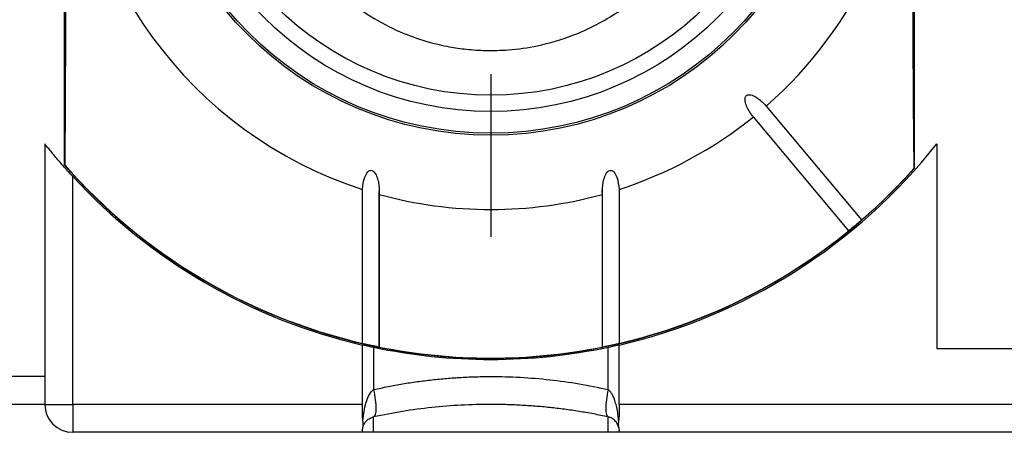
# Model space of a CAD drawing. Header units: millimetres. Extents: x 6 to 273, y 6 to 210.
# Tile 23 of 44: x 149.05 to 166.71, y 78.59 to 85.98. Entities that reach past the tile are written whole.
import ezdxf

# ---------------------------------------------------------------- set-up
doc = ezdxf.new("R2010")
doc.units = ezdxf.units.MM
doc.linetypes.add('SLD-Center', pattern=[19.05, 15.24, -1.27, 1.27, -1.27])
doc.layers.add('CENTER', color=40, linetype='SLD-Center')

# ---------------------------------------------------------------- blocks, each defined once
blk = doc.blocks.new('SW_CENTERMARKSYMBOL_5')
at = {"layer": 'CENTER', "color": 0}
for p, q in [((0, 5.08), (0, 7.9985)), ((0, 0), (0, 2.54)), ((-5.08, 0), (-7.9985, 0)), ((0, 0), (-2.54, 0)), ((0, 0), (0, -2.54)), ((0, 0), (2.54, 0)), ((5.08, 0), (7.9985, 0)), ((0, -5.08), (0, -7.9985))]:
    blk.add_line(p, q, dxfattribs=at)

msp = doc.modelspace()

# ---------------------------------------------------------------- linework, layer by layer
for p, q in [((149.848, 96.795), (149.848, 83.377)), ((165.098, 83.321), (165.098, 96.851)), ((162.437, 84.433), (164.149, 82.392)), ((163.92, 82.199), (162.207, 84.24)), ((149.498, 83.758), (149.498, 79.586)), ((165.498, 83.758), (165.498, 80.086)), ((149.857, 83.374), (149.848, 83.377)), ((165.098, 83.321), (165.089, 83.317)), ((149.998, 79.086), (149.998, 83.173)), ((155.199, 80.179), (155.199, 82.94)), ((155.497, 82.851), (155.497, 80.114)), ((155.498, 80.099), (155.498, 82.91)), ((159.498, 82.978), (159.498, 80.102)), ((159.499, 80.114), (159.499, 82.851)), ((159.797, 82.94), (159.797, 80.179)), ((155.198, 79.086), (155.198, 80.149)), ((155.395, 80.105), (155.395, 79.351)), ((159.6, 79.351), (159.6, 80.105)), ((159.798, 79.086), (159.798, 80.149)), ((165.498, 80.086), (173.098, 80.086)), ((149.498, 79.586), (148.598, 79.586)), ((149.498, 79.586), (149.498, 79.086)), ((149.498, 79.086), (148.598, 79.086)), ((149.498, 79.086), (149.998, 79.086)), ((149.998, 79.086), (149.998, 78.586)), ((155.198, 79.086), (149.998, 79.086)), ((155.198, 78.91), (155.198, 79.086)), ((173.098, 79.086), (159.798, 79.086)), ((159.798, 79.086), (159.798, 78.91)), ((155.395, 78.586), (155.395, 78.862)), ((159.6, 78.586), (159.6, 78.862)), ((155.198, 78.586), (155.198, 78.618)), ((159.798, 78.586), (159.798, 78.618)), ((155.198, 78.586), (149.998, 78.586)), ((155.395, 78.586), (155.198, 78.586)), ((159.6, 78.586), (155.395, 78.586)), ((159.798, 78.586), (159.6, 78.586)), ((173.098, 78.586), (159.798, 78.586))]:
    msp.add_line(p, q)
at = {"flags": 128}
for points in [[(149.857, 96.798), (149.865, 95.632), (149.872, 94.433), (149.877, 93.209), (149.88, 91.967), (149.882, 90.714), (149.882, 89.458), (149.88, 88.205), (149.877, 86.963), (149.872, 85.739), (149.865, 84.54), (149.857, 83.374)], [(165.089, 83.317), (165.08, 84.493), (165.074, 85.701), (165.069, 86.936), (165.065, 88.188), (165.064, 89.452), (165.064, 90.72), (165.065, 91.984), (165.069, 93.236), (165.074, 94.471), (165.08, 95.679), (165.089, 96.855)]]:
    msp.add_lwpolyline(points, dxfattribs=at)
for radius in [6.175, 6.14, 5.75, 5.458]:
    msp.add_circle((157.498, 90.086), radius)
for centre, radius, start, end in [((157.498, 90.086), 7.507, 107.8335, 252.1665), ((157.498, 90.086), 7.507, 311.145, 48.855), ((157.498, 90.086), 7.507, 287.8335, 308.855), ((157.498, 90.086), 10.2, 283.0317, 321.6573), ((157.498, 90.086), 10.175, 221.2497, 318.325), ((157.498, 90.086), 10.17, 221.2986, 256.9361), ((157.498, 90.086), 10.17, 310.8451, 318.2764), ((157.498, 90.086), 10.2, 222.6679, 256.9683), ((157.498, 90.086), 7.507, 254.5401, 285.4599), ((157.498, 90.086), 10.17, 283.0639, 309.1549), ((157.498, 90.086), 10.17, 258.6534, 281.3466), ((149.998, 79.086), 0.5, 180, 270)]:
    msp.add_arc(centre, radius, start, end)
for points, knots in [([(153.409, 89.228), (153.434, 89.02), (153.482, 88.614), (153.714, 87.882), (154.128, 87.123), (154.746, 86.453), (155.354, 86.013), (155.898, 85.741), (156.355, 85.584), (156.731, 85.497), (157.071, 85.447), (157.426, 85.424), (157.853, 85.436), (158.382, 85.511), (159.034, 85.703), (159.634, 86.008), (160.143, 86.381), (160.543, 86.763), (160.921, 87.242), (161.244, 87.82), (161.493, 88.491), (161.555, 88.978), (161.587, 89.228)], [0, 0, 0, 0, 0.051288, 0.099793, 0.186904, 0.260398, 0.320846, 0.36967, 0.408496, 0.43882, 0.463999, 0.492492, 0.525785, 0.56842, 0.62275, 0.691337, 0.731845, 0.776801, 0.826314, 0.880301, 0.938414, 1, 1, 1, 1]), ([(162.207, 84.24), (162.161, 84.295), (162.122, 84.354), (162.078, 84.452), (162.066, 84.485), (162.057, 84.538), (162.056, 84.556), (162.061, 84.592), (162.069, 84.61), (162.096, 84.633), (162.115, 84.638), (162.151, 84.637), (162.169, 84.633), (162.219, 84.616), (162.251, 84.598), (162.339, 84.537), (162.391, 84.488), (162.437, 84.433)], [0, 0, 0, 0, 0.25, 0.25, 0.375, 0.375, 0.4375, 0.4375, 0.5, 0.5, 0.5625, 0.5625, 0.625, 0.625, 0.75, 0.75, 1, 1, 1, 1]), ([(149.998, 83.173), (149.941, 83.235), (149.886, 83.296), (149.779, 83.418), (149.726, 83.479), (149.632, 83.592), (149.588, 83.646), (149.521, 83.729), (149.498, 83.758), (149.498, 83.758)], [0, 0, 0, 0, 0.25, 0.25, 0.5, 0.5, 0.75, 0.75, 1, 1, 1, 1]), ([(155.199, 82.94), (155.202, 83.014), (155.213, 83.087), (155.25, 83.191), (155.266, 83.225), (155.303, 83.266), (155.319, 83.278), (155.355, 83.285), (155.374, 83.278), (155.419, 83.244), (155.436, 83.21), (155.464, 83.142), (155.474, 83.106), (155.495, 82.998), (155.5, 82.925), (155.497, 82.851)], [0, 0, 0, 0, 0.25, 0.25, 0.375, 0.375, 0.4375, 0.4375, 0.5, 0.5, 0.625, 0.625, 0.75, 0.75, 1, 1, 1, 1]), ([(159.499, 82.851), (159.495, 82.925), (159.5, 82.997), (159.521, 83.104), (159.531, 83.14), (159.559, 83.209), (159.576, 83.243), (159.62, 83.277), (159.639, 83.284), (159.676, 83.278), (159.692, 83.267), (159.73, 83.226), (159.745, 83.191), (159.782, 83.087), (159.793, 83.014), (159.797, 82.94)], [0, 0, 0, 0, 0.25, 0.25, 0.375, 0.375, 0.5, 0.5, 0.5625, 0.5625, 0.625, 0.625, 0.75, 0.75, 1, 1, 1, 1]), ([(164.149, 82.392), (164.15, 82.392), (164.14, 82.383), (164.101, 82.349), (164.07, 82.322), (164.004, 82.266), (163.971, 82.24), (163.93, 82.207), (163.92, 82.199), (163.92, 82.199)], [0, 0, 0, 0, 0.25, 0.25, 0.5, 0.5, 0.75, 0.75, 1, 1, 1, 1]), ([(155.497, 80.114), (155.501, 80.113), (155.493, 80.114), (155.443, 80.124), (155.401, 80.132), (155.314, 80.151), (155.275, 80.16), (155.22, 80.173), (155.203, 80.177), (155.199, 80.179)], [0, 0, 0, 0, 0.25, 0.25, 0.5, 0.5, 0.75, 0.75, 1, 1, 1, 1]), ([(159.797, 80.179), (159.792, 80.177), (159.775, 80.173), (159.721, 80.16), (159.682, 80.151), (159.596, 80.133), (159.553, 80.124), (159.504, 80.114), (159.495, 80.113), (159.499, 80.114)], [0, 0, 0, 0, 0.25, 0.25, 0.5, 0.5, 0.75, 0.75, 1, 1, 1, 1]), ([(155.395, 80.105), (155.34, 80.117), (155.29, 80.128), (155.218, 80.144), (155.198, 80.149), (155.198, 80.149)], [0, 0, 0, 0, 0.5, 0.5, 1, 1, 1, 1]), ([(159.798, 80.149), (159.798, 80.149), (159.778, 80.144), (159.706, 80.128), (159.656, 80.117), (159.6, 80.105)], [0, 0, 0, 0, 0.5, 0.5, 1, 1, 1, 1]), ([(155.395, 79.351), (155.482, 79.37), (155.654, 79.407), (155.915, 79.455), (156.177, 79.495), (156.44, 79.528), (156.704, 79.554), (156.968, 79.572), (157.233, 79.583), (157.586, 79.588), (158.028, 79.577), (158.557, 79.532), (159.084, 79.46), (159.428, 79.388), (159.6, 79.351)], [0, 0, 0, 0, 0.063321, 0.126314, 0.189028, 0.251508, 0.313802, 0.375955, 0.438016, 0.500031, 0.624098, 0.748535, 0.873713, 1, 1, 1, 1]), ([(155.205, 78.797), (155.215, 78.912), (155.246, 79.094), (155.318, 79.275), (155.369, 79.334), (155.395, 79.351)], [-1.329503, -1.329503, -1.329503, -1.329503, -0.855564, -0.533701, -0.211837, -0.211837, -0.211837, -0.211837]), ([(159.791, 78.797), (159.786, 78.846), (159.777, 78.935), (159.753, 79.054), (159.726, 79.149), (159.697, 79.223), (159.667, 79.279), (159.637, 79.322), (159.612, 79.342), (159.6, 79.351)], [0, 0, 0, 0, 0.245311, 0.449814, 0.613771, 0.738897, 0.844073, 0.930426, 1, 1, 1, 1]), ([(159.6, 78.862), (159.514, 78.88), (159.342, 78.916), (159.081, 78.961), (158.819, 78.999), (158.556, 79.031), (158.292, 79.055), (158.027, 79.072), (157.763, 79.083), (157.41, 79.087), (156.967, 79.076), (156.439, 79.034), (155.912, 78.965), (155.568, 78.897), (155.395, 78.862)], [0, 0, 0, 0, 0.063321, 0.126314, 0.189028, 0.251508, 0.313802, 0.375955, 0.438016, 0.500031, 0.624098, 0.748535, 0.873713, 1, 1, 1, 1]), ([(155.205, 78.678), (155.21, 78.694), (155.219, 78.724), (155.243, 78.764), (155.27, 78.795), (155.298, 78.82), (155.328, 78.838), (155.359, 78.853), (155.384, 78.86), (155.395, 78.862)], [0, 0, 0, 0, 0.245311, 0.449814, 0.613771, 0.738897, 0.844073, 0.930426, 1, 1, 1, 1]), ([(155.205, 78.678), (155.207, 78.687), (155.209, 78.697), (155.21, 78.708), (155.211, 78.719), (155.211, 78.73), (155.211, 78.742), (155.21, 78.76), (155.208, 78.778), (155.205, 78.797)], [0, 0, 0, 0, 0.0000495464, 0.0000495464, 0.0000495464, 0.0000991, 0.0000991, 0.0000991, 0.0001703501, 0.0001703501, 0.0001703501, 0.0001703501]), ([(159.791, 78.678), (159.784, 78.703), (159.764, 78.752), (159.72, 78.803), (159.665, 78.842), (159.627, 78.857), (159.6, 78.862)], [0.211804, 0.211804, 0.211804, 0.211804, 0.52481, 0.846674, 1.007606, 1.329504, 1.329504, 1.329504, 1.329504]), ([(159.791, 78.797), (159.788, 78.78), (159.786, 78.763), (159.785, 78.747), (159.784, 78.735), (159.784, 78.722), (159.785, 78.711), (159.786, 78.699), (159.788, 78.688), (159.791, 78.678)], [0, 0, 0, 0, 0.000064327, 0.000064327, 0.000064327, 0.0001166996, 0.0001166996, 0.0001166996, 0.0001700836, 0.0001700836, 0.0001700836, 0.0001700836])]:
    msp.add_open_spline(points, degree=3, knots=knots)
for points in [[(157.498, 79.886), (156.781, 79.886), (156.081, 79.961), (155.395, 80.105)], [(159.6, 80.105), (158.915, 79.961), (158.214, 79.886), (157.498, 79.886)], [(155.395, 79.351), (155.421, 79.227), (155.45, 78.979), (155.421, 78.868), (155.395, 78.862)], [(159.6, 79.351), (159.575, 79.227), (159.545, 78.979), (159.575, 78.868), (159.6, 78.862)], [(155.205, 78.797), (155.199, 78.832), (155.198, 78.87), (155.198, 78.91)], [(159.798, 78.91), (159.798, 78.87), (159.797, 78.832), (159.791, 78.797)], [(155.198, 78.618), (155.198, 78.633), (155.199, 78.653), (155.205, 78.678)], [(159.791, 78.678), (159.797, 78.653), (159.798, 78.633), (159.798, 78.618)]]:
    msp.add_open_spline(points, degree=3)

# ---------------------------------------------------------------- block references
at = {"layer": 'CENTER'}
msp.add_blockref('SW_CENTERMARKSYMBOL_5', (157.498, 90.086), dxfattribs=at)

doc.saveas('drawing.dxf')
